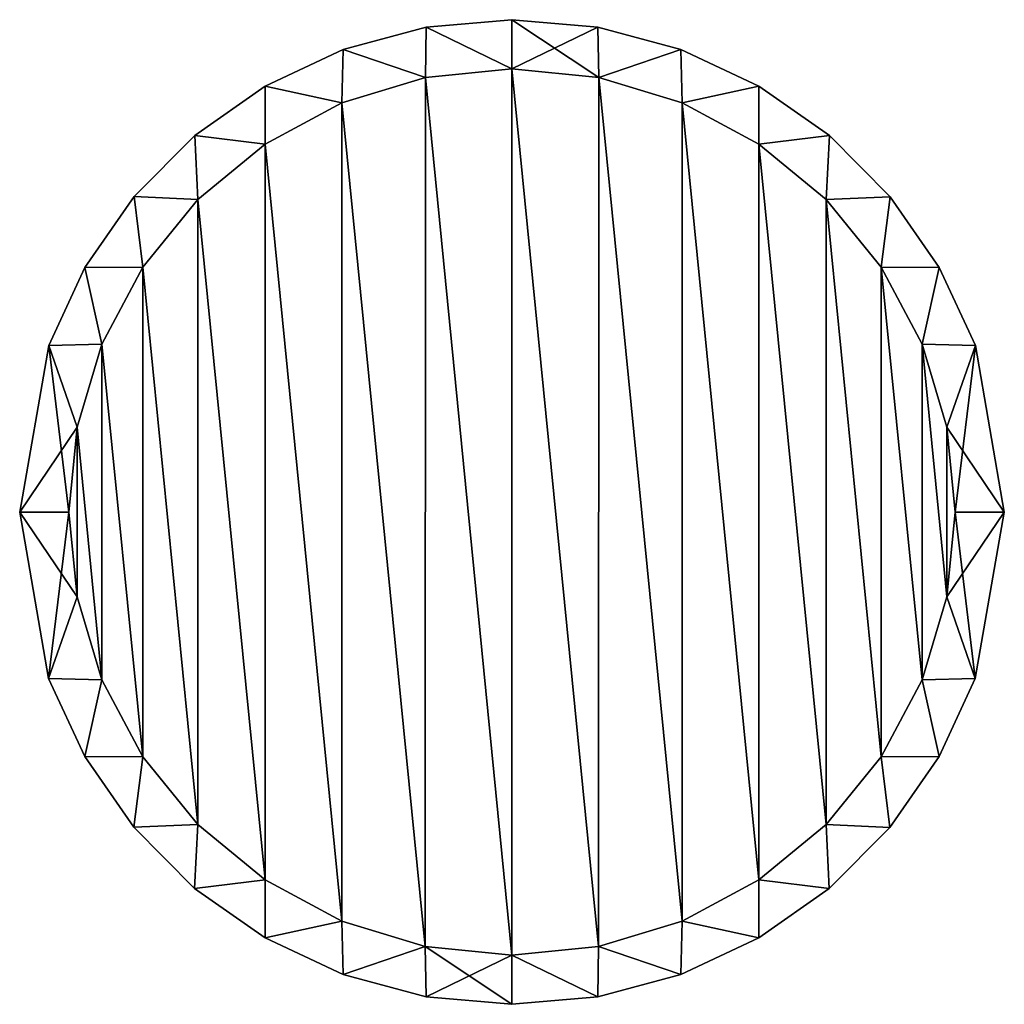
# Model space of a CAD drawing. Header units: millimetres. Extents: x -150 to 150, y -85 to 1149.
# Tile 61 of 256: x 25 to 35, y 649 to 658. Entities that reach past the tile are written whole.
import ezdxf

# ---------------------------------------------------------------- set-up
doc = ezdxf.new("R2010")
doc.units = ezdxf.units.MM
doc.header["$LTSCALE"] = 21.359881
for name, color, linetype in [('73', 7, 'CONTINUOUS'), ('74', 7, 'CONTINUOUS'), ('75', 7, 'CONTINUOUS'), ('76', 7, 'CONTINUOUS'), ('77', 7, 'CONTINUOUS'), ('78', 7, 'CONTINUOUS'), ('79', 7, 'CONTINUOUS'), ('80', 7, 'CONTINUOUS')]:
    doc.layers.add(name, color=color, linetype=linetype)

msp = doc.modelspace()

# ---------------------------------------------------------------- linework, layer by layer
at = {"layer": '73', "linetype": 'CONTINUOUS'}
for points in [[(28.273, 657.655, -48.8), (29.12, 657.913, -48.8), (29.119, 649.087, -48.8), (28.273, 657.655, -48.8)], [(29.119, 649.087, -48.8), (29.12, 657.913, -48.8), (30, 649, -48.8), (29.119, 649.087, -48.8)], [(29.12, 657.913, -48.8), (30, 658, -48.8), (30, 649, -48.8), (29.12, 657.913, -48.8)], [(30, 658, -48.8), (30.881, 657.913, -48.8), (30.88, 649.087, -48.8), (30, 658, -48.8)], [(30, 649, -48.8), (30, 658, -48.8), (30.88, 649.087, -48.8), (30, 649, -48.8)], [(30.88, 649.087, -48.8), (30.881, 657.913, -48.8), (31.727, 649.345, -48.8), (30.88, 649.087, -48.8)], [(30.881, 657.913, -48.8), (31.728, 657.655, -48.8), (31.727, 649.345, -48.8), (30.881, 657.913, -48.8)], [(27.493, 657.237, -48.8), (28.273, 657.655, -48.8), (28.272, 649.345, -48.8), (27.493, 657.237, -48.8)], [(28.272, 649.345, -48.8), (28.273, 657.655, -48.8), (29.119, 649.087, -48.8), (28.272, 649.345, -48.8)], [(31.727, 649.345, -48.8), (31.728, 657.655, -48.8), (32.507, 649.763, -48.8), (31.727, 649.345, -48.8)], [(31.728, 657.655, -48.8), (32.507, 657.237, -48.8), (32.507, 649.763, -48.8), (31.728, 657.655, -48.8)], [(26.81, 656.674, -48.8), (27.493, 657.237, -48.8), (27.493, 649.763, -48.8), (26.81, 656.674, -48.8)], [(27.493, 649.763, -48.8), (27.493, 657.237, -48.8), (28.272, 649.345, -48.8), (27.493, 649.763, -48.8)], [(32.507, 657.237, -48.8), (33.19, 656.673, -48.8), (33.19, 650.326, -48.8), (32.507, 657.237, -48.8)], [(32.507, 649.763, -48.8), (32.507, 657.237, -48.8), (33.19, 650.326, -48.8), (32.507, 649.763, -48.8)], [(26.25, 655.987, -48.8), (26.81, 656.674, -48.8), (26.81, 650.327, -48.8), (26.25, 655.987, -48.8)], [(26.81, 650.327, -48.8), (26.81, 656.674, -48.8), (27.493, 649.763, -48.8), (26.81, 650.327, -48.8)], [(33.19, 656.673, -48.8), (33.751, 655.986, -48.8), (33.75, 651.013, -48.8), (33.19, 656.673, -48.8)], [(33.19, 650.326, -48.8), (33.19, 656.673, -48.8), (33.75, 651.013, -48.8), (33.19, 650.326, -48.8)], [(25.835, 655.204, -48.8), (26.25, 655.987, -48.8), (26.249, 651.014, -48.8), (25.835, 655.204, -48.8)], [(26.249, 651.014, -48.8), (26.25, 655.987, -48.8), (26.81, 650.327, -48.8), (26.249, 651.014, -48.8)], [(33.75, 651.013, -48.8), (33.751, 655.986, -48.8), (34.165, 651.796, -48.8), (33.75, 651.013, -48.8)], [(33.751, 655.986, -48.8), (34.165, 655.204, -48.8), (34.165, 651.796, -48.8), (33.751, 655.986, -48.8)], [(25.584, 654.363, -48.8), (25.835, 655.204, -48.8), (25.835, 651.796, -48.8), (25.584, 654.363, -48.8)], [(25.835, 651.796, -48.8), (25.835, 655.204, -48.8), (26.249, 651.014, -48.8), (25.835, 651.796, -48.8)], [(34.165, 655.204, -48.8), (34.417, 654.362, -48.8), (34.416, 652.637, -48.8), (34.165, 655.204, -48.8)], [(34.165, 651.796, -48.8), (34.165, 655.204, -48.8), (34.416, 652.637, -48.8), (34.165, 651.796, -48.8)], [(25.5, 653.5, -48.8), (25.584, 654.363, -48.8), (25.583, 652.638, -48.8), (25.5, 653.5, -48.8)], [(25.583, 652.638, -48.8), (25.584, 654.363, -48.8), (25.835, 651.796, -48.8), (25.583, 652.638, -48.8)], [(34.417, 654.362, -48.8), (34.5, 653.5, -48.8), (34.416, 652.637, -48.8), (34.417, 654.362, -48.8)]]:
    msp.add_3dface(points, dxfattribs=at)
at = {"layer": '74', "linetype": 'CONTINUOUS'}
for points in [[(29.12, 657.913, -10.8), (28.273, 657.655, -10.8), (29.119, 649.087, -10.8), (29.12, 657.913, -10.8)], [(30, 649, -10.8), (29.12, 657.913, -10.8), (29.119, 649.087, -10.8), (30, 649, -10.8)], [(30, 658, -10.8), (29.12, 657.913, -10.8), (30, 649, -10.8), (30, 658, -10.8)], [(30.881, 657.913, -10.8), (30, 658, -10.8), (30.88, 649.087, -10.8), (30.881, 657.913, -10.8)], [(30.88, 649.087, -10.8), (30, 658, -10.8), (30, 649, -10.8), (30.88, 649.087, -10.8)], [(31.727, 649.345, -10.8), (30.881, 657.913, -10.8), (30.88, 649.087, -10.8), (31.727, 649.345, -10.8)], [(31.728, 657.655, -10.8), (30.881, 657.913, -10.8), (31.727, 649.345, -10.8), (31.728, 657.655, -10.8)], [(28.273, 657.655, -10.8), (27.493, 657.237, -10.8), (28.272, 649.345, -10.8), (28.273, 657.655, -10.8)], [(29.119, 649.087, -10.8), (28.273, 657.655, -10.8), (28.272, 649.345, -10.8), (29.119, 649.087, -10.8)], [(32.507, 649.763, -10.8), (31.728, 657.655, -10.8), (31.727, 649.345, -10.8), (32.507, 649.763, -10.8)], [(32.507, 657.237, -10.8), (31.728, 657.655, -10.8), (32.507, 649.763, -10.8), (32.507, 657.237, -10.8)], [(27.493, 657.237, -10.8), (26.81, 656.674, -10.8), (27.493, 649.763, -10.8), (27.493, 657.237, -10.8)], [(28.272, 649.345, -10.8), (27.493, 657.237, -10.8), (27.493, 649.763, -10.8), (28.272, 649.345, -10.8)], [(33.19, 656.673, -10.8), (32.507, 657.237, -10.8), (33.19, 650.326, -10.8), (33.19, 656.673, -10.8)], [(33.19, 650.326, -10.8), (32.507, 657.237, -10.8), (32.507, 649.763, -10.8), (33.19, 650.326, -10.8)], [(26.81, 656.674, -10.8), (26.25, 655.987, -10.8), (26.81, 650.327, -10.8), (26.81, 656.674, -10.8)], [(27.493, 649.763, -10.8), (26.81, 656.674, -10.8), (26.81, 650.327, -10.8), (27.493, 649.763, -10.8)], [(33.751, 655.986, -10.8), (33.19, 656.673, -10.8), (33.75, 651.013, -10.8), (33.751, 655.986, -10.8)], [(33.75, 651.013, -10.8), (33.19, 656.673, -10.8), (33.19, 650.326, -10.8), (33.75, 651.013, -10.8)], [(26.25, 655.987, -10.8), (25.835, 655.204, -10.8), (26.249, 651.014, -10.8), (26.25, 655.987, -10.8)], [(26.81, 650.327, -10.8), (26.25, 655.987, -10.8), (26.249, 651.014, -10.8), (26.81, 650.327, -10.8)], [(34.165, 651.796, -10.8), (33.751, 655.986, -10.8), (33.75, 651.013, -10.8), (34.165, 651.796, -10.8)], [(34.165, 655.204, -10.8), (33.751, 655.986, -10.8), (34.165, 651.796, -10.8), (34.165, 655.204, -10.8)], [(25.835, 655.204, -10.8), (25.584, 654.363, -10.8), (25.835, 651.796, -10.8), (25.835, 655.204, -10.8)], [(26.249, 651.014, -10.8), (25.835, 655.204, -10.8), (25.835, 651.796, -10.8), (26.249, 651.014, -10.8)], [(34.417, 654.362, -10.8), (34.165, 655.204, -10.8), (34.416, 652.637, -10.8), (34.417, 654.362, -10.8)], [(34.416, 652.637, -10.8), (34.165, 655.204, -10.8), (34.165, 651.796, -10.8), (34.416, 652.637, -10.8)], [(25.584, 654.363, -10.8), (25.5, 653.5, -10.8), (25.583, 652.638, -10.8), (25.584, 654.363, -10.8)], [(25.835, 651.796, -10.8), (25.584, 654.363, -10.8), (25.583, 652.638, -10.8), (25.835, 651.796, -10.8)], [(34.5, 653.5, -10.8), (34.417, 654.362, -10.8), (34.416, 652.637, -10.8), (34.5, 653.5, -10.8)]]:
    msp.add_3dface(points, dxfattribs=at)
at = {"layer": '75', "linetype": 'CONTINUOUS'}
for points in [[(29.129, 658.424, -48.3), (28.285, 658.197, -48.3), (29.129, 658.424, -11.3), (29.129, 658.424, -48.3)], [(29.129, 658.424, -11.3), (28.285, 658.197, -48.3), (28.285, 658.197, -11.3), (29.129, 658.424, -11.3)], [(30, 658.5, -48.3), (29.129, 658.424, -48.3), (30, 658.5, -11.3), (30, 658.5, -48.3)], [(30, 658.5, -11.3), (29.129, 658.424, -48.3), (29.129, 658.424, -11.3), (30, 658.5, -11.3)], [(30.871, 658.423, -48.3), (30, 658.5, -48.3), (30.871, 658.423, -11.3), (30.871, 658.423, -48.3)], [(30.871, 658.423, -11.3), (30, 658.5, -48.3), (30, 658.5, -11.3), (30.871, 658.423, -11.3)], [(31.716, 658.196, -48.3), (30.871, 658.423, -48.3), (31.716, 658.196, -11.3), (31.716, 658.196, -48.3)], [(31.716, 658.196, -11.3), (30.871, 658.423, -48.3), (30.871, 658.423, -11.3), (31.716, 658.196, -11.3)], [(28.285, 658.197, -48.3), (27.493, 657.826, -48.3), (28.285, 658.197, -11.3), (28.285, 658.197, -48.3)], [(28.285, 658.197, -11.3), (27.493, 657.826, -48.3), (27.493, 657.826, -11.3), (28.285, 658.197, -11.3)], [(32.508, 657.826, -48.3), (31.716, 658.196, -48.3), (32.508, 657.826, -11.3), (32.508, 657.826, -48.3)], [(32.508, 657.826, -11.3), (31.716, 658.196, -48.3), (31.716, 658.196, -11.3), (32.508, 657.826, -11.3)], [(27.493, 657.826, -48.3), (26.778, 657.323, -48.3), (27.493, 657.826, -11.3), (27.493, 657.826, -48.3)], [(27.493, 657.826, -11.3), (26.778, 657.323, -48.3), (26.778, 657.323, -11.3), (27.493, 657.826, -11.3)], [(33.223, 657.323, -48.3), (32.508, 657.826, -48.3), (33.223, 657.323, -11.3), (33.223, 657.323, -48.3)], [(33.223, 657.323, -11.3), (32.508, 657.826, -48.3), (32.508, 657.826, -11.3), (33.223, 657.323, -11.3)], [(26.778, 657.323, -48.3), (26.161, 656.703, -48.3), (26.778, 657.323, -11.3), (26.778, 657.323, -48.3)], [(26.778, 657.323, -11.3), (26.161, 656.703, -48.3), (26.161, 656.703, -11.3), (26.778, 657.323, -11.3)], [(33.84, 656.702, -48.3), (33.223, 657.323, -48.3), (33.84, 656.702, -11.3), (33.84, 656.702, -48.3)], [(33.84, 656.702, -11.3), (33.223, 657.323, -48.3), (33.223, 657.323, -11.3), (33.84, 656.702, -11.3)], [(26.161, 656.703, -48.3), (25.661, 655.984, -48.3), (26.161, 656.703, -11.3), (26.161, 656.703, -48.3)], [(26.161, 656.703, -11.3), (25.661, 655.984, -48.3), (25.661, 655.984, -11.3), (26.161, 656.703, -11.3)], [(34.34, 655.983, -48.3), (33.84, 656.702, -48.3), (34.34, 655.983, -11.3), (34.34, 655.983, -48.3)], [(34.34, 655.983, -11.3), (33.84, 656.702, -48.3), (33.84, 656.702, -11.3), (34.34, 655.983, -11.3)], [(25.661, 655.984, -48.3), (25.295, 655.191, -48.3), (25.661, 655.984, -11.3), (25.661, 655.984, -48.3)], [(25.661, 655.984, -11.3), (25.295, 655.191, -48.3), (25.295, 655.191, -11.3), (25.661, 655.984, -11.3)], [(34.706, 655.19, -48.3), (34.34, 655.983, -48.3), (34.706, 655.19, -11.3), (34.706, 655.19, -48.3)], [(34.706, 655.19, -11.3), (34.34, 655.983, -48.3), (34.34, 655.983, -11.3), (34.706, 655.19, -11.3)], [(25.295, 655.191, -48.3), (25, 653.5, -48.3), (25.295, 655.191, -11.3), (25.295, 655.191, -48.3)], [(25.295, 655.191, -11.3), (25, 653.5, -48.3), (25, 653.5, -11.3), (25.295, 655.191, -11.3)], [(35, 653.5, -48.3), (34.706, 655.19, -48.3), (35, 653.5, -11.3), (35, 653.5, -48.3)], [(35, 653.5, -11.3), (34.706, 655.19, -48.3), (34.706, 655.19, -11.3), (35, 653.5, -11.3)]]:
    msp.add_3dface(points, dxfattribs=at)
at = {"layer": '76', "linetype": 'CONTINUOUS'}
for points in [[(25, 653.5, -11.3), (25, 653.5, -48.3), (25.294, 651.81, -48.3), (25, 653.5, -11.3)], [(25, 653.5, -11.3), (25.294, 651.81, -48.3), (25.294, 651.81, -11.3), (25, 653.5, -11.3)], [(35, 653.5, -48.3), (35, 653.5, -11.3), (34.705, 651.809, -11.3), (35, 653.5, -48.3)], [(34.705, 651.809, -48.3), (35, 653.5, -48.3), (34.705, 651.809, -11.3), (34.705, 651.809, -48.3)], [(25.294, 651.81, -48.3), (25.66, 651.017, -48.3), (25.294, 651.81, -11.3), (25.294, 651.81, -48.3)], [(25.294, 651.81, -11.3), (25.66, 651.017, -48.3), (25.66, 651.017, -11.3), (25.294, 651.81, -11.3)], [(34.339, 651.016, -48.3), (34.705, 651.809, -48.3), (34.339, 651.016, -11.3), (34.339, 651.016, -48.3)], [(34.339, 651.016, -11.3), (34.705, 651.809, -48.3), (34.705, 651.809, -11.3), (34.339, 651.016, -11.3)], [(25.66, 651.017, -48.3), (26.16, 650.298, -48.3), (25.66, 651.017, -11.3), (25.66, 651.017, -48.3)], [(25.66, 651.017, -11.3), (26.16, 650.298, -48.3), (26.16, 650.298, -11.3), (25.66, 651.017, -11.3)], [(33.839, 650.297, -48.3), (34.339, 651.016, -48.3), (33.839, 650.297, -11.3), (33.839, 650.297, -48.3)], [(33.839, 650.297, -11.3), (34.339, 651.016, -48.3), (34.339, 651.016, -11.3), (33.839, 650.297, -11.3)], [(26.16, 650.298, -48.3), (26.777, 649.677, -48.3), (26.16, 650.298, -11.3), (26.16, 650.298, -48.3)], [(26.16, 650.298, -11.3), (26.777, 649.677, -48.3), (26.777, 649.677, -11.3), (26.16, 650.298, -11.3)], [(33.222, 649.677, -48.3), (33.839, 650.297, -48.3), (33.222, 649.677, -11.3), (33.222, 649.677, -48.3)], [(33.222, 649.677, -11.3), (33.839, 650.297, -48.3), (33.839, 650.297, -11.3), (33.222, 649.677, -11.3)], [(26.777, 649.677, -48.3), (27.492, 649.174, -48.3), (26.777, 649.677, -11.3), (26.777, 649.677, -48.3)], [(26.777, 649.677, -11.3), (27.492, 649.174, -48.3), (27.492, 649.174, -11.3), (26.777, 649.677, -11.3)], [(32.507, 649.174, -48.3), (33.222, 649.677, -48.3), (32.507, 649.174, -11.3), (32.507, 649.174, -48.3)], [(32.507, 649.174, -11.3), (33.222, 649.677, -48.3), (33.222, 649.677, -11.3), (32.507, 649.174, -11.3)], [(27.492, 649.174, -48.3), (28.284, 648.804, -48.3), (27.492, 649.174, -11.3), (27.492, 649.174, -48.3)], [(27.492, 649.174, -11.3), (28.284, 648.804, -48.3), (28.284, 648.804, -11.3), (27.492, 649.174, -11.3)], [(31.715, 648.803, -48.3), (32.507, 649.174, -48.3), (31.715, 648.803, -11.3), (31.715, 648.803, -48.3)], [(31.715, 648.803, -11.3), (32.507, 649.174, -48.3), (32.507, 649.174, -11.3), (31.715, 648.803, -11.3)], [(28.284, 648.804, -48.3), (29.129, 648.577, -48.3), (28.284, 648.804, -11.3), (28.284, 648.804, -48.3)], [(28.284, 648.804, -11.3), (29.129, 648.577, -48.3), (29.129, 648.577, -11.3), (28.284, 648.804, -11.3)], [(30.871, 648.576, -48.3), (31.715, 648.803, -48.3), (30.871, 648.576, -11.3), (30.871, 648.576, -48.3)], [(30.871, 648.576, -11.3), (31.715, 648.803, -48.3), (31.715, 648.803, -11.3), (30.871, 648.576, -11.3)], [(29.129, 648.577, -48.3), (30, 648.5, -48.3), (29.129, 648.577, -11.3), (29.129, 648.577, -48.3)], [(29.129, 648.577, -11.3), (30, 648.5, -48.3), (30, 648.5, -11.3), (29.129, 648.577, -11.3)], [(30, 648.5, -48.3), (30.871, 648.576, -48.3), (30, 648.5, -11.3), (30, 648.5, -48.3)], [(30, 648.5, -11.3), (30.871, 648.576, -48.3), (30.871, 648.576, -11.3), (30, 648.5, -11.3)]]:
    msp.add_3dface(points, dxfattribs=at)
at = {"layer": '77', "linetype": 'CONTINUOUS'}
for points in [[(29.12, 657.913, -48.8), (28.285, 658.197, -48.3), (29.129, 658.424, -48.3), (29.12, 657.913, -48.8)], [(30, 658, -48.8), (29.12, 657.913, -48.8), (29.129, 658.424, -48.3), (30, 658, -48.8)], [(30, 658, -48.8), (29.129, 658.424, -48.3), (30, 658.5, -48.3), (30, 658, -48.8)], [(30, 658, -48.8), (30, 658.5, -48.3), (30.871, 658.423, -48.3), (30, 658, -48.8)], [(30.881, 657.913, -48.8), (30, 658, -48.8), (30.871, 658.423, -48.3), (30.881, 657.913, -48.8)], [(30.881, 657.913, -48.8), (30.871, 658.423, -48.3), (31.716, 658.196, -48.3), (30.881, 657.913, -48.8)], [(28.273, 657.655, -48.8), (27.493, 657.826, -48.3), (28.285, 658.197, -48.3), (28.273, 657.655, -48.8)], [(29.12, 657.913, -48.8), (28.273, 657.655, -48.8), (28.285, 658.197, -48.3), (29.12, 657.913, -48.8)], [(31.728, 657.655, -48.8), (30.881, 657.913, -48.8), (31.716, 658.196, -48.3), (31.728, 657.655, -48.8)], [(31.728, 657.655, -48.8), (31.716, 658.196, -48.3), (32.508, 657.826, -48.3), (31.728, 657.655, -48.8)], [(27.493, 657.237, -48.8), (26.778, 657.323, -48.3), (27.493, 657.826, -48.3), (27.493, 657.237, -48.8)], [(28.273, 657.655, -48.8), (27.493, 657.237, -48.8), (27.493, 657.826, -48.3), (28.273, 657.655, -48.8)], [(32.507, 657.237, -48.8), (31.728, 657.655, -48.8), (32.508, 657.826, -48.3), (32.507, 657.237, -48.8)], [(32.507, 657.237, -48.8), (32.508, 657.826, -48.3), (33.223, 657.323, -48.3), (32.507, 657.237, -48.8)], [(26.81, 656.674, -48.8), (26.161, 656.703, -48.3), (26.778, 657.323, -48.3), (26.81, 656.674, -48.8)], [(27.493, 657.237, -48.8), (26.81, 656.674, -48.8), (26.778, 657.323, -48.3), (27.493, 657.237, -48.8)], [(33.19, 656.673, -48.8), (32.507, 657.237, -48.8), (33.223, 657.323, -48.3), (33.19, 656.673, -48.8)], [(33.19, 656.673, -48.8), (33.223, 657.323, -48.3), (33.84, 656.702, -48.3), (33.19, 656.673, -48.8)], [(26.25, 655.987, -48.8), (25.661, 655.984, -48.3), (26.161, 656.703, -48.3), (26.25, 655.987, -48.8)], [(26.81, 656.674, -48.8), (26.25, 655.987, -48.8), (26.161, 656.703, -48.3), (26.81, 656.674, -48.8)], [(33.751, 655.986, -48.8), (33.19, 656.673, -48.8), (33.84, 656.702, -48.3), (33.751, 655.986, -48.8)], [(33.751, 655.986, -48.8), (33.84, 656.702, -48.3), (34.34, 655.983, -48.3), (33.751, 655.986, -48.8)], [(25.835, 655.204, -48.8), (25.295, 655.191, -48.3), (25.661, 655.984, -48.3), (25.835, 655.204, -48.8)], [(26.25, 655.987, -48.8), (25.835, 655.204, -48.8), (25.661, 655.984, -48.3), (26.25, 655.987, -48.8)], [(34.165, 655.204, -48.8), (33.751, 655.986, -48.8), (34.34, 655.983, -48.3), (34.165, 655.204, -48.8)], [(34.165, 655.204, -48.8), (34.34, 655.983, -48.3), (34.706, 655.19, -48.3), (34.165, 655.204, -48.8)], [(25.835, 655.204, -48.8), (25.584, 654.363, -48.8), (25.295, 655.191, -48.3), (25.835, 655.204, -48.8)], [(34.417, 654.362, -48.8), (34.165, 655.204, -48.8), (34.706, 655.19, -48.3), (34.417, 654.362, -48.8)], [(25.5, 653.5, -48.8), (25, 653.5, -48.3), (25.295, 655.191, -48.3), (25.5, 653.5, -48.8)], [(25.584, 654.363, -48.8), (25.5, 653.5, -48.8), (25.295, 655.191, -48.3), (25.584, 654.363, -48.8)], [(34.417, 654.362, -48.8), (34.706, 655.19, -48.3), (35, 653.5, -48.3), (34.417, 654.362, -48.8)], [(34.5, 653.5, -48.8), (34.417, 654.362, -48.8), (35, 653.5, -48.3), (34.5, 653.5, -48.8)]]:
    msp.add_3dface(points, dxfattribs=at)
at = {"layer": '78', "linetype": 'CONTINUOUS'}
for points in [[(25.5, 653.5, -48.8), (25.583, 652.638, -48.8), (25, 653.5, -48.3), (25.5, 653.5, -48.8)], [(25, 653.5, -48.3), (25.583, 652.638, -48.8), (25.294, 651.81, -48.3), (25, 653.5, -48.3)], [(34.416, 652.637, -48.8), (34.5, 653.5, -48.8), (34.705, 651.809, -48.3), (34.416, 652.637, -48.8)], [(34.5, 653.5, -48.8), (35, 653.5, -48.3), (34.705, 651.809, -48.3), (34.5, 653.5, -48.8)], [(25.583, 652.638, -48.8), (25.835, 651.796, -48.8), (25.294, 651.81, -48.3), (25.583, 652.638, -48.8)], [(34.165, 651.796, -48.8), (34.416, 652.637, -48.8), (34.705, 651.809, -48.3), (34.165, 651.796, -48.8)], [(25.835, 651.796, -48.8), (25.66, 651.017, -48.3), (25.294, 651.81, -48.3), (25.835, 651.796, -48.8)], [(34.165, 651.796, -48.8), (34.705, 651.809, -48.3), (34.339, 651.016, -48.3), (34.165, 651.796, -48.8)], [(25.835, 651.796, -48.8), (26.249, 651.014, -48.8), (25.66, 651.017, -48.3), (25.835, 651.796, -48.8)], [(33.75, 651.013, -48.8), (34.165, 651.796, -48.8), (34.339, 651.016, -48.3), (33.75, 651.013, -48.8)], [(26.249, 651.014, -48.8), (26.16, 650.298, -48.3), (25.66, 651.017, -48.3), (26.249, 651.014, -48.8)], [(26.249, 651.014, -48.8), (26.81, 650.327, -48.8), (26.16, 650.298, -48.3), (26.249, 651.014, -48.8)], [(33.19, 650.326, -48.8), (33.75, 651.013, -48.8), (33.839, 650.297, -48.3), (33.19, 650.326, -48.8)], [(33.75, 651.013, -48.8), (34.339, 651.016, -48.3), (33.839, 650.297, -48.3), (33.75, 651.013, -48.8)], [(26.81, 650.327, -48.8), (26.777, 649.677, -48.3), (26.16, 650.298, -48.3), (26.81, 650.327, -48.8)], [(26.81, 650.327, -48.8), (27.493, 649.763, -48.8), (26.777, 649.677, -48.3), (26.81, 650.327, -48.8)], [(32.507, 649.763, -48.8), (33.19, 650.326, -48.8), (33.222, 649.677, -48.3), (32.507, 649.763, -48.8)], [(33.19, 650.326, -48.8), (33.839, 650.297, -48.3), (33.222, 649.677, -48.3), (33.19, 650.326, -48.8)], [(27.493, 649.763, -48.8), (27.492, 649.174, -48.3), (26.777, 649.677, -48.3), (27.493, 649.763, -48.8)], [(27.493, 649.763, -48.8), (28.272, 649.345, -48.8), (27.492, 649.174, -48.3), (27.493, 649.763, -48.8)], [(31.727, 649.345, -48.8), (32.507, 649.763, -48.8), (32.507, 649.174, -48.3), (31.727, 649.345, -48.8)], [(32.507, 649.763, -48.8), (33.222, 649.677, -48.3), (32.507, 649.174, -48.3), (32.507, 649.763, -48.8)], [(28.272, 649.345, -48.8), (28.284, 648.804, -48.3), (27.492, 649.174, -48.3), (28.272, 649.345, -48.8)], [(28.272, 649.345, -48.8), (29.119, 649.087, -48.8), (28.284, 648.804, -48.3), (28.272, 649.345, -48.8)], [(30.88, 649.087, -48.8), (31.727, 649.345, -48.8), (31.715, 648.803, -48.3), (30.88, 649.087, -48.8)], [(31.727, 649.345, -48.8), (32.507, 649.174, -48.3), (31.715, 648.803, -48.3), (31.727, 649.345, -48.8)], [(29.119, 649.087, -48.8), (29.129, 648.577, -48.3), (28.284, 648.804, -48.3), (29.119, 649.087, -48.8)], [(29.119, 649.087, -48.8), (30, 649, -48.8), (29.129, 648.577, -48.3), (29.119, 649.087, -48.8)], [(30, 649, -48.8), (30, 648.5, -48.3), (29.129, 648.577, -48.3), (30, 649, -48.8)], [(30, 649, -48.8), (30.88, 649.087, -48.8), (30.871, 648.576, -48.3), (30, 649, -48.8)], [(30, 649, -48.8), (30.871, 648.576, -48.3), (30, 648.5, -48.3), (30, 649, -48.8)], [(30.88, 649.087, -48.8), (31.715, 648.803, -48.3), (30.871, 648.576, -48.3), (30.88, 649.087, -48.8)]]:
    msp.add_3dface(points, dxfattribs=at)
at = {"layer": '79', "linetype": 'CONTINUOUS'}
for points in [[(29.12, 657.913, -10.8), (29.129, 658.424, -11.3), (28.285, 658.197, -11.3), (29.12, 657.913, -10.8)], [(29.12, 657.913, -10.8), (30, 658, -10.8), (29.129, 658.424, -11.3), (29.12, 657.913, -10.8)], [(30, 658, -10.8), (30, 658.5, -11.3), (29.129, 658.424, -11.3), (30, 658, -10.8)], [(30, 658, -10.8), (30.881, 657.913, -10.8), (30, 658.5, -11.3), (30, 658, -10.8)], [(30.881, 657.913, -10.8), (30.871, 658.423, -11.3), (30, 658.5, -11.3), (30.881, 657.913, -10.8)], [(30.881, 657.913, -10.8), (31.716, 658.196, -11.3), (30.871, 658.423, -11.3), (30.881, 657.913, -10.8)], [(28.273, 657.655, -10.8), (28.285, 658.197, -11.3), (27.493, 657.826, -11.3), (28.273, 657.655, -10.8)], [(28.273, 657.655, -10.8), (29.12, 657.913, -10.8), (28.285, 658.197, -11.3), (28.273, 657.655, -10.8)], [(30.881, 657.913, -10.8), (31.728, 657.655, -10.8), (31.716, 658.196, -11.3), (30.881, 657.913, -10.8)], [(31.728, 657.655, -10.8), (32.508, 657.826, -11.3), (31.716, 658.196, -11.3), (31.728, 657.655, -10.8)], [(27.493, 657.237, -10.8), (27.493, 657.826, -11.3), (26.778, 657.323, -11.3), (27.493, 657.237, -10.8)], [(27.493, 657.237, -10.8), (28.273, 657.655, -10.8), (27.493, 657.826, -11.3), (27.493, 657.237, -10.8)], [(31.728, 657.655, -10.8), (32.507, 657.237, -10.8), (32.508, 657.826, -11.3), (31.728, 657.655, -10.8)], [(32.507, 657.237, -10.8), (33.223, 657.323, -11.3), (32.508, 657.826, -11.3), (32.507, 657.237, -10.8)], [(26.81, 656.674, -10.8), (26.778, 657.323, -11.3), (26.161, 656.703, -11.3), (26.81, 656.674, -10.8)], [(26.81, 656.674, -10.8), (27.493, 657.237, -10.8), (26.778, 657.323, -11.3), (26.81, 656.674, -10.8)], [(32.507, 657.237, -10.8), (33.19, 656.673, -10.8), (33.223, 657.323, -11.3), (32.507, 657.237, -10.8)], [(33.19, 656.673, -10.8), (33.84, 656.702, -11.3), (33.223, 657.323, -11.3), (33.19, 656.673, -10.8)], [(26.25, 655.987, -10.8), (26.161, 656.703, -11.3), (25.661, 655.984, -11.3), (26.25, 655.987, -10.8)], [(26.25, 655.987, -10.8), (26.81, 656.674, -10.8), (26.161, 656.703, -11.3), (26.25, 655.987, -10.8)], [(33.19, 656.673, -10.8), (33.751, 655.986, -10.8), (33.84, 656.702, -11.3), (33.19, 656.673, -10.8)], [(33.751, 655.986, -10.8), (34.34, 655.983, -11.3), (33.84, 656.702, -11.3), (33.751, 655.986, -10.8)], [(25.835, 655.204, -10.8), (25.661, 655.984, -11.3), (25.295, 655.191, -11.3), (25.835, 655.204, -10.8)], [(25.835, 655.204, -10.8), (26.25, 655.987, -10.8), (25.661, 655.984, -11.3), (25.835, 655.204, -10.8)], [(33.751, 655.986, -10.8), (34.165, 655.204, -10.8), (34.34, 655.983, -11.3), (33.751, 655.986, -10.8)], [(34.165, 655.204, -10.8), (34.706, 655.19, -11.3), (34.34, 655.983, -11.3), (34.165, 655.204, -10.8)], [(25.584, 654.363, -10.8), (25.835, 655.204, -10.8), (25.295, 655.191, -11.3), (25.584, 654.363, -10.8)], [(34.165, 655.204, -10.8), (34.417, 654.362, -10.8), (34.706, 655.19, -11.3), (34.165, 655.204, -10.8)], [(25.584, 654.363, -10.8), (25.295, 655.191, -11.3), (25, 653.5, -11.3), (25.584, 654.363, -10.8)], [(34.417, 654.362, -10.8), (34.5, 653.5, -10.8), (34.706, 655.19, -11.3), (34.417, 654.362, -10.8)], [(34.5, 653.5, -10.8), (35, 653.5, -11.3), (34.706, 655.19, -11.3), (34.5, 653.5, -10.8)], [(25.5, 653.5, -10.8), (25.584, 654.363, -10.8), (25, 653.5, -11.3), (25.5, 653.5, -10.8)]]:
    msp.add_3dface(points, dxfattribs=at)
at = {"layer": '80', "linetype": 'CONTINUOUS'}
for points in [[(25.5, 653.5, -10.8), (25, 653.5, -11.3), (25.294, 651.81, -11.3), (25.5, 653.5, -10.8)], [(25.583, 652.638, -10.8), (25.5, 653.5, -10.8), (25.294, 651.81, -11.3), (25.583, 652.638, -10.8)], [(34.5, 653.5, -10.8), (34.416, 652.637, -10.8), (35, 653.5, -11.3), (34.5, 653.5, -10.8)], [(35, 653.5, -11.3), (34.416, 652.637, -10.8), (34.705, 651.809, -11.3), (35, 653.5, -11.3)], [(25.835, 651.796, -10.8), (25.583, 652.638, -10.8), (25.294, 651.81, -11.3), (25.835, 651.796, -10.8)], [(34.416, 652.637, -10.8), (34.165, 651.796, -10.8), (34.705, 651.809, -11.3), (34.416, 652.637, -10.8)], [(25.835, 651.796, -10.8), (25.294, 651.81, -11.3), (25.66, 651.017, -11.3), (25.835, 651.796, -10.8)], [(34.165, 651.796, -10.8), (34.339, 651.016, -11.3), (34.705, 651.809, -11.3), (34.165, 651.796, -10.8)], [(26.249, 651.014, -10.8), (25.835, 651.796, -10.8), (25.66, 651.017, -11.3), (26.249, 651.014, -10.8)], [(34.165, 651.796, -10.8), (33.75, 651.013, -10.8), (34.339, 651.016, -11.3), (34.165, 651.796, -10.8)], [(26.249, 651.014, -10.8), (25.66, 651.017, -11.3), (26.16, 650.298, -11.3), (26.249, 651.014, -10.8)], [(26.81, 650.327, -10.8), (26.249, 651.014, -10.8), (26.16, 650.298, -11.3), (26.81, 650.327, -10.8)], [(33.75, 651.013, -10.8), (33.19, 650.326, -10.8), (33.839, 650.297, -11.3), (33.75, 651.013, -10.8)], [(33.75, 651.013, -10.8), (33.839, 650.297, -11.3), (34.339, 651.016, -11.3), (33.75, 651.013, -10.8)], [(26.81, 650.327, -10.8), (26.16, 650.298, -11.3), (26.777, 649.677, -11.3), (26.81, 650.327, -10.8)], [(27.493, 649.763, -10.8), (26.81, 650.327, -10.8), (26.777, 649.677, -11.3), (27.493, 649.763, -10.8)], [(33.19, 650.326, -10.8), (32.507, 649.763, -10.8), (33.222, 649.677, -11.3), (33.19, 650.326, -10.8)], [(33.19, 650.326, -10.8), (33.222, 649.677, -11.3), (33.839, 650.297, -11.3), (33.19, 650.326, -10.8)], [(27.493, 649.763, -10.8), (26.777, 649.677, -11.3), (27.492, 649.174, -11.3), (27.493, 649.763, -10.8)], [(28.272, 649.345, -10.8), (27.493, 649.763, -10.8), (27.492, 649.174, -11.3), (28.272, 649.345, -10.8)], [(32.507, 649.763, -10.8), (31.727, 649.345, -10.8), (32.507, 649.174, -11.3), (32.507, 649.763, -10.8)], [(32.507, 649.763, -10.8), (32.507, 649.174, -11.3), (33.222, 649.677, -11.3), (32.507, 649.763, -10.8)], [(28.272, 649.345, -10.8), (27.492, 649.174, -11.3), (28.284, 648.804, -11.3), (28.272, 649.345, -10.8)], [(29.119, 649.087, -10.8), (28.272, 649.345, -10.8), (28.284, 648.804, -11.3), (29.119, 649.087, -10.8)], [(31.727, 649.345, -10.8), (30.88, 649.087, -10.8), (31.715, 648.803, -11.3), (31.727, 649.345, -10.8)], [(31.727, 649.345, -10.8), (31.715, 648.803, -11.3), (32.507, 649.174, -11.3), (31.727, 649.345, -10.8)], [(29.119, 649.087, -10.8), (28.284, 648.804, -11.3), (29.129, 648.577, -11.3), (29.119, 649.087, -10.8)], [(30, 649, -10.8), (29.119, 649.087, -10.8), (30, 648.5, -11.3), (30, 649, -10.8)], [(29.119, 649.087, -10.8), (29.129, 648.577, -11.3), (30, 648.5, -11.3), (29.119, 649.087, -10.8)], [(30.88, 649.087, -10.8), (30, 649, -10.8), (30.871, 648.576, -11.3), (30.88, 649.087, -10.8)], [(30, 649, -10.8), (30, 648.5, -11.3), (30.871, 648.576, -11.3), (30, 649, -10.8)], [(30.88, 649.087, -10.8), (30.871, 648.576, -11.3), (31.715, 648.803, -11.3), (30.88, 649.087, -10.8)]]:
    msp.add_3dface(points, dxfattribs=at)

doc.saveas('drawing.dxf')
